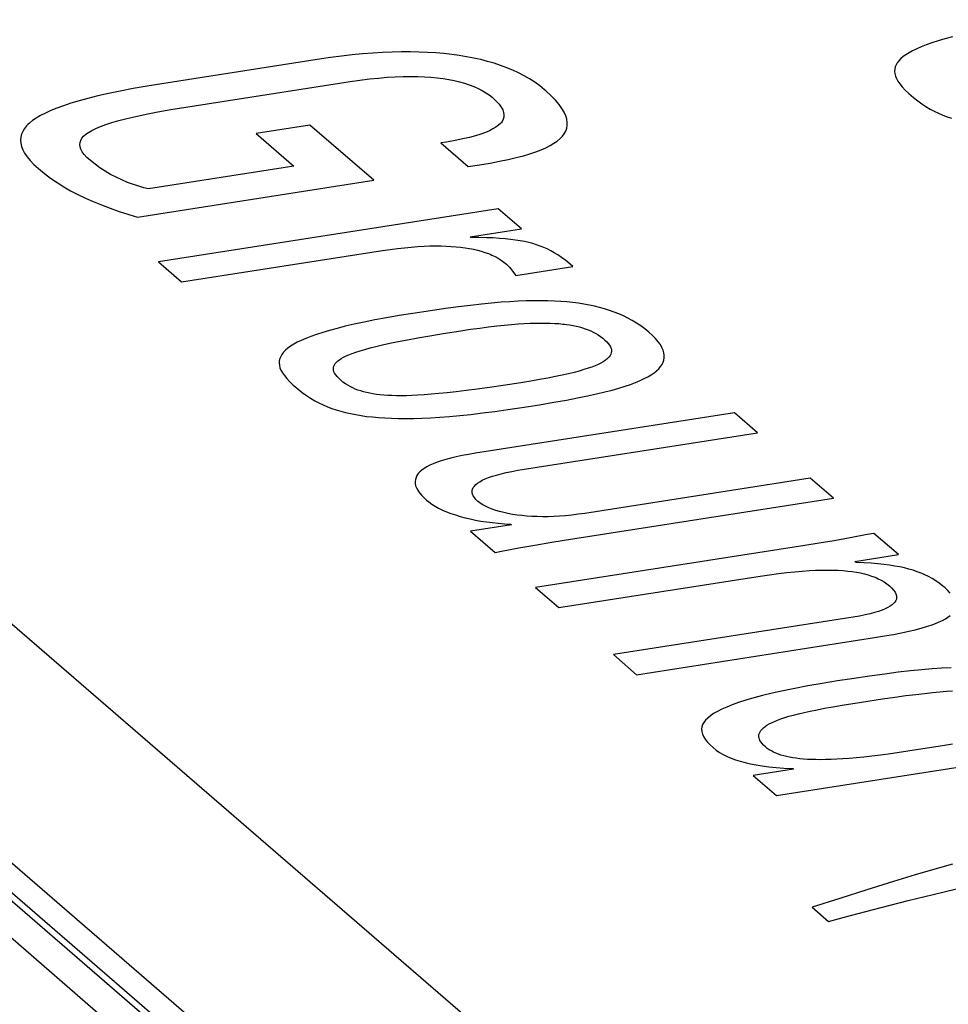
# Model space of a CAD drawing. Header units: millimetres. Extents: x -2579 to 1363, y -329 to 2298.
# Tile 238 of 256: x 1133.07 to 1135.98, y 1196.77 to 1199.86. Entities that reach past the tile are written whole.
import ezdxf

# ---------------------------------------------------------------- set-up
doc = ezdxf.new("R2010")
doc.units = ezdxf.units.MM
doc.header["$LTSCALE"] = 30.734
doc.layers.get('0').update_dxf_attribs({"linetype": 'CONTINUOUS'})

msp = doc.modelspace()

# ---------------------------------------------------------------- linework, layer by layer
at = {"color": 2}
msp.add_line((1146.4777, 1185.3765), (1119.6647, 1208.5237), dxfattribs=at)
at = {"color": 7}
for p, q in [((1146.6743, 1185.3243), (1119.8614, 1208.4715)), ((1120.1721, 1208.3234), (1146.9599, 1185.1979)), ((1120.1724, 1208.2303), (1146.7777, 1185.2622))]:
    msp.add_line(p, q, dxfattribs=at)
at = {"color": 250, "true_color": 0x1c1c1c}
for p, q in [((1147.5709, 1185.4198), (1121.2178, 1208.17)), ((1135.9967, 1199.8071), (1135.9732, 1199.8007)), ((1135.8988, 1199.7756), (1135.8845, 1199.7694)), ((1135.9147, 1199.7818), (1135.8988, 1199.7756)), ((1135.9323, 1199.7881), (1135.9147, 1199.7818)), ((1135.9517, 1199.7943), (1135.9323, 1199.7881)), ((1135.9732, 1199.8007), (1135.9517, 1199.7943)), ((1134.0432, 1199.7416), (1134.0149, 1199.7374)), ((1134.0779, 1199.7462), (1134.0432, 1199.7416)), ((1134.1117, 1199.7501), (1134.0779, 1199.7462)), ((1134.1445, 1199.7533), (1134.1117, 1199.7501)), ((1134.1763, 1199.7558), (1134.1445, 1199.7533)), ((1134.2072, 1199.7577), (1134.1763, 1199.7558)), ((1134.2372, 1199.7589), (1134.2072, 1199.7577)), ((1134.2664, 1199.7595), (1134.2372, 1199.7589)), ((1134.2946, 1199.7596), (1134.2664, 1199.7595)), ((1134.3221, 1199.759), (1134.2946, 1199.7596)), ((1134.3487, 1199.7579), (1134.3221, 1199.759)), ((1134.3746, 1199.7563), (1134.3487, 1199.7579)), ((1134.3997, 1199.7541), (1134.3746, 1199.7563)), ((1134.4242, 1199.7513), (1134.3997, 1199.7541)), ((1134.4479, 1199.7481), (1134.4242, 1199.7513)), ((1134.4711, 1199.7443), (1134.4479, 1199.7481)), ((1134.4936, 1199.7399), (1134.4711, 1199.7443)), ((1134.5046, 1199.7376), (1134.4936, 1199.7399)), ((1135.842, 1199.7445), (1135.8346, 1199.7382)), ((1135.8506, 1199.7507), (1135.842, 1199.7445)), ((1135.8605, 1199.757), (1135.8506, 1199.7507)), ((1135.8718, 1199.7632), (1135.8605, 1199.757)), ((1135.8845, 1199.7694), (1135.8718, 1199.7632)), ((1134.0149, 1199.7374), (1133.5141, 1199.6593)), ((1134.5155, 1199.7351), (1134.5046, 1199.7376)), ((1134.5368, 1199.7296), (1134.5155, 1199.7351)), ((1134.5574, 1199.7236), (1134.5368, 1199.7296)), ((1134.5775, 1199.717), (1134.5574, 1199.7236)), ((1134.597, 1199.7098), (1134.5775, 1199.717)), ((1134.6159, 1199.702), (1134.597, 1199.7098)), ((1135.817, 1199.7122), (1135.8154, 1199.7054)), ((1135.8197, 1199.7189), (1135.817, 1199.7122)), ((1135.8235, 1199.7254), (1135.8197, 1199.7189)), ((1135.8285, 1199.7318), (1135.8235, 1199.7254)), ((1135.8346, 1199.7382), (1135.8285, 1199.7318)), ((1134.1659, 1199.6744), (1134.1944, 1199.6773)), ((1134.1944, 1199.6773), (1134.2214, 1199.6796)), ((1134.2214, 1199.6796), (1134.2472, 1199.6811)), ((1134.2472, 1199.6811), (1134.2717, 1199.682)), ((1134.2717, 1199.682), (1134.2951, 1199.6823)), ((1134.2951, 1199.6823), (1134.3175, 1199.682)), ((1134.3175, 1199.682), (1134.3388, 1199.6811)), ((1134.3388, 1199.6811), (1134.3592, 1199.6797)), ((1134.3592, 1199.6797), (1134.3787, 1199.6778)), ((1134.3787, 1199.6778), (1134.3973, 1199.6754)), ((1134.6342, 1199.6935), (1134.6159, 1199.702)), ((1134.6518, 1199.6843), (1134.6342, 1199.6935)), ((1134.6688, 1199.6745), (1134.6518, 1199.6843)), ((1135.8154, 1199.7054), (1135.8149, 1199.6983)), ((1135.8149, 1199.6983), (1135.8156, 1199.6911)), ((1135.8156, 1199.6911), (1135.8175, 1199.6835)), ((1135.8175, 1199.6835), (1135.8207, 1199.6757)), ((1133.4677, 1199.6518), (1133.4238, 1199.6441)), ((1133.5141, 1199.6593), (1133.4677, 1199.6518)), ((1133.5893, 1199.5857), (1134.1049, 1199.6661)), ((1134.1049, 1199.6661), (1134.1361, 1199.6706)), ((1134.1361, 1199.6706), (1134.1659, 1199.6744)), ((1134.3973, 1199.6754), (1134.4152, 1199.6725)), ((1134.4152, 1199.6725), (1134.4323, 1199.6691)), ((1134.4323, 1199.6691), (1134.4487, 1199.6652)), ((1134.4487, 1199.6652), (1134.4644, 1199.6608)), ((1134.4644, 1199.6608), (1134.4794, 1199.6558)), ((1134.4794, 1199.6558), (1134.4936, 1199.6504)), ((1134.4936, 1199.6504), (1134.507, 1199.6445)), ((1134.6852, 1199.6639), (1134.6688, 1199.6745)), ((1134.7008, 1199.6526), (1134.6852, 1199.6639)), ((1134.7157, 1199.6405), (1134.7008, 1199.6526)), ((1135.8207, 1199.6757), (1135.8252, 1199.6674)), ((1135.8252, 1199.6674), (1135.8312, 1199.6587)), ((1135.8312, 1199.6587), (1135.8387, 1199.6495)), ((1135.8387, 1199.6495), (1135.8481, 1199.6395)), ((1133.3129, 1199.6211), (1133.282, 1199.6135)), ((1133.3466, 1199.6287), (1133.3129, 1199.6211)), ((1133.3835, 1199.6364), (1133.3466, 1199.6287)), ((1133.4238, 1199.6441), (1133.3835, 1199.6364)), ((1134.507, 1199.6445), (1134.5196, 1199.6381)), ((1134.5196, 1199.6381), (1134.5313, 1199.6312)), ((1134.5313, 1199.6312), (1134.5418, 1199.6241)), ((1134.5418, 1199.6241), (1134.551, 1199.6168)), ((1134.551, 1199.6168), (1134.5531, 1199.6151)), ((1134.7197, 1199.6369), (1134.7157, 1199.6405)), ((1134.7362, 1199.6217), (1134.7197, 1199.6369)), ((1134.75, 1199.6075), (1134.7362, 1199.6217)), ((1135.8481, 1199.6395), (1135.8594, 1199.6287)), ((1135.8594, 1199.6287), (1135.8668, 1199.6222)), ((1135.8668, 1199.6222), (1135.8744, 1199.6158)), ((1135.8744, 1199.6158), (1135.8878, 1199.6053)), ((1133.2051, 1199.5905), (1133.1841, 1199.5828)), ((1133.2283, 1199.5982), (1133.2051, 1199.5905)), ((1133.2539, 1199.6058), (1133.2283, 1199.5982)), ((1133.282, 1199.6135), (1133.2539, 1199.6058)), ((1133.5426, 1199.5781), (1133.5893, 1199.5857)), ((1134.5531, 1199.6151), (1134.5642, 1199.6048)), ((1134.5642, 1199.6048), (1134.573, 1199.5951)), ((1134.573, 1199.5951), (1134.5797, 1199.5861)), ((1134.5797, 1199.5861), (1134.5844, 1199.5776)), ((1134.7613, 1199.5941), (1134.75, 1199.6075)), ((1134.7704, 1199.5816), (1134.7613, 1199.5941)), ((1135.8878, 1199.6053), (1135.9008, 1199.5959)), ((1135.9008, 1199.5959), (1135.9137, 1199.5875)), ((1135.9137, 1199.5875), (1135.9266, 1199.5799)), ((1133.1332, 1199.5595), (1133.1198, 1199.5515)), ((1133.1483, 1199.5673), (1133.1332, 1199.5595)), ((1133.1652, 1199.5751), (1133.1483, 1199.5673)), ((1133.1841, 1199.5828), (1133.1652, 1199.5751)), ((1133.4037, 1199.5503), (1133.4323, 1199.5569)), ((1133.4323, 1199.5569), (1133.4646, 1199.5638)), ((1133.4646, 1199.5638), (1133.5012, 1199.5708)), ((1133.5012, 1199.5708), (1133.5426, 1199.5781)), ((1134.5844, 1199.5776), (1134.5872, 1199.5695)), ((1134.588, 1199.5547), (1134.586, 1199.5478)), ((1134.5872, 1199.5695), (1134.5884, 1199.5619)), ((1134.5884, 1199.5619), (1134.588, 1199.5547)), ((1134.7774, 1199.5697), (1134.7704, 1199.5816)), ((1134.7825, 1199.5586), (1134.7774, 1199.5697)), ((1134.7857, 1199.548), (1134.7825, 1199.5586)), ((1135.9266, 1199.5799), (1135.9396, 1199.573)), ((1135.9396, 1199.573), (1135.9529, 1199.5667)), ((1135.9529, 1199.5667), (1135.9663, 1199.5609)), ((1135.9663, 1199.5609), (1135.9801, 1199.5557)), ((1135.9801, 1199.5557), (1135.9942, 1199.5509)), ((1133.0895, 1199.527), (1133.0826, 1199.5185)), ((1133.0936, 1199.5312), (1133.0895, 1199.527)), ((1133.098, 1199.5353), (1133.0936, 1199.5312)), ((1133.1081, 1199.5435), (1133.098, 1199.5353)), ((1133.1198, 1199.5515), (1133.1081, 1199.5435)), ((1133.3066, 1199.5189), (1133.3209, 1199.525)), ((1133.3209, 1199.525), (1133.3376, 1199.5312)), ((1133.3376, 1199.5312), (1133.3567, 1199.5374)), ((1133.3567, 1199.5374), (1133.3787, 1199.5438)), ((1133.3787, 1199.5438), (1133.4037, 1199.5503)), ((1133.979, 1199.5293), (1133.81, 1199.5029)), ((1134.1795, 1199.3562), (1133.979, 1199.5293)), ((1134.5633, 1199.523), (1134.5539, 1199.5174)), ((1134.5712, 1199.5289), (1134.5633, 1199.523)), ((1134.5776, 1199.5349), (1134.5712, 1199.5289)), ((1134.5803, 1199.5381), (1134.5776, 1199.5349)), ((1134.5826, 1199.5413), (1134.5803, 1199.5381)), ((1134.586, 1199.5478), (1134.5826, 1199.5413)), ((1134.7855, 1199.5195), (1134.7871, 1199.5285)), ((1134.7872, 1199.538), (1134.7857, 1199.548)), ((1134.7871, 1199.5285), (1134.7872, 1199.538)), ((1133.0708, 1199.4919), (1133.07, 1199.4825)), ((1133.0732, 1199.501), (1133.0708, 1199.4919)), ((1133.0771, 1199.5099), (1133.0732, 1199.501)), ((1133.0826, 1199.5185), (1133.0771, 1199.5099)), ((1133.2632, 1199.4881), (1133.2685, 1199.4944)), ((1133.2685, 1199.4944), (1133.2754, 1199.5006)), ((1133.2754, 1199.5006), (1133.2839, 1199.5067)), ((1133.2839, 1199.5067), (1133.2943, 1199.5128)), ((1133.2943, 1199.5128), (1133.3066, 1199.5189)), ((1133.81, 1199.5029), (1133.9285, 1199.4006)), ((1134.4989, 1199.4961), (1134.48, 1199.4911)), ((1134.5155, 1199.5013), (1134.4989, 1199.4961)), ((1134.5301, 1199.5065), (1134.5155, 1199.5013)), ((1134.5428, 1199.5119), (1134.5301, 1199.5065)), ((1134.5539, 1199.5174), (1134.5428, 1199.5119)), ((1134.7645, 1199.487), (1134.7719, 1199.4946)), ((1134.7719, 1199.4946), (1134.7779, 1199.5026)), ((1134.7779, 1199.5026), (1134.7824, 1199.5109)), ((1134.7824, 1199.5109), (1134.7855, 1199.5195)), ((1133.07, 1199.4825), (1133.0707, 1199.4728)), ((1133.0707, 1199.4728), (1133.073, 1199.4628)), ((1133.073, 1199.4628), (1133.0771, 1199.4523)), ((1133.2565, 1199.4683), (1133.2572, 1199.4751)), ((1133.2574, 1199.4612), (1133.2565, 1199.4683)), ((1133.2572, 1199.4751), (1133.2594, 1199.4817)), ((1133.26, 1199.4537), (1133.2574, 1199.4612)), ((1133.2594, 1199.4817), (1133.2632, 1199.4881)), ((1134.4081, 1199.4764), (1134.3903, 1199.4735)), ((1134.3903, 1199.4735), (1134.4759, 1199.3997)), ((1134.4349, 1199.4812), (1134.4081, 1199.4764)), ((1134.4588, 1199.4861), (1134.4349, 1199.4812)), ((1134.48, 1199.4911), (1134.4588, 1199.4861)), ((1134.7202, 1199.4587), (1134.7336, 1199.4654)), ((1134.7336, 1199.4654), (1134.7454, 1199.4724)), ((1134.7454, 1199.4724), (1134.7507, 1199.4759)), ((1134.7507, 1199.4759), (1134.7557, 1199.4796)), ((1134.7557, 1199.4796), (1134.7645, 1199.487)), ((1133.0771, 1199.4523), (1133.083, 1199.4415)), ((1133.083, 1199.4415), (1133.0908, 1199.4301)), ((1133.0908, 1199.4301), (1133.1006, 1199.4183)), ((1133.2643, 1199.4457), (1133.26, 1199.4537)), ((1133.2705, 1199.4372), (1133.2643, 1199.4457)), ((1133.2789, 1199.428), (1133.2705, 1199.4372)), ((1134.6269, 1199.4275), (1134.6495, 1199.4334)), ((1134.6495, 1199.4334), (1134.67, 1199.4395)), ((1134.67, 1199.4395), (1134.6885, 1199.4458)), ((1134.6885, 1199.4458), (1134.7052, 1199.4522)), ((1134.7052, 1199.4522), (1134.7202, 1199.4587)), ((1133.1006, 1199.4183), (1133.1125, 1199.4059)), ((1133.1125, 1199.4059), (1133.1268, 1199.3928)), ((1133.2895, 1199.4182), (1133.2789, 1199.428)), ((1133.3041, 1199.4064), (1133.2895, 1199.4182)), ((1133.3196, 1199.3952), (1133.3041, 1199.4064)), ((1133.9285, 1199.4006), (1133.4721, 1199.3295)), ((1134.4759, 1199.3997), (1134.5118, 1199.405)), ((1134.5118, 1199.405), (1134.5447, 1199.4104)), ((1134.5447, 1199.4104), (1134.5747, 1199.416)), ((1134.5747, 1199.416), (1134.602, 1199.4217)), ((1134.602, 1199.4217), (1134.6269, 1199.4275)), ((1133.1268, 1199.3928), (1133.1453, 1199.3776)), ((1133.1453, 1199.3776), (1133.1646, 1199.3631)), ((1133.3358, 1199.3846), (1133.3196, 1199.3952)), ((1133.3528, 1199.3748), (1133.3358, 1199.3846)), ((1133.3704, 1199.3656), (1133.3528, 1199.3748)), ((1133.1646, 1199.3631), (1133.1848, 1199.3493)), ((1133.1848, 1199.3493), (1133.2058, 1199.3362)), ((1133.3884, 1199.3573), (1133.3704, 1199.3656)), ((1133.4065, 1199.3497), (1133.3884, 1199.3573)), ((1133.4245, 1199.3431), (1133.4065, 1199.3497)), ((1133.4419, 1199.3374), (1133.4245, 1199.3431)), ((1133.4379, 1199.2406), (1134.1795, 1199.3562)), ((1133.4572, 1199.3331), (1133.4419, 1199.3374)), ((1133.2058, 1199.3362), (1133.2276, 1199.3237)), ((1133.2276, 1199.3237), (1133.2503, 1199.3118)), ((1133.2503, 1199.3118), (1133.2741, 1199.3003)), ((1133.4721, 1199.3295), (1133.4572, 1199.3331)), ((1133.2741, 1199.3003), (1133.2988, 1199.2893)), ((1133.2988, 1199.2893), (1133.3247, 1199.2787)), ((1133.3247, 1199.2787), (1133.3518, 1199.2685)), ((1133.3518, 1199.2685), (1133.3803, 1199.2586)), ((1133.3803, 1199.2586), (1133.4103, 1199.2489)), ((1133.4103, 1199.2489), (1133.4379, 1199.2406)), ((1134.57, 1199.2667), (1133.503, 1199.1004)), ((1134.6431, 1199.2036), (1134.57, 1199.2667)), ((1134.4826, 1199.1786), (1134.6431, 1199.2036)), ((1134.4843, 1199.177), (1134.4826, 1199.1786)), ((1134.51, 1199.1768), (1134.4843, 1199.177)), ((1134.5333, 1199.1761), (1134.51, 1199.1768)), ((1134.5546, 1199.1752), (1134.5333, 1199.1761)), ((1134.5742, 1199.174), (1134.5546, 1199.1752)), ((1134.5922, 1199.1724), (1134.5742, 1199.174)), ((1134.609, 1199.1707), (1134.5922, 1199.1724)), ((1134.6246, 1199.1686), (1134.609, 1199.1707)), ((1134.6393, 1199.1663), (1134.6246, 1199.1686)), ((1134.6463, 1199.165), (1134.6393, 1199.1663)), ((1134.6531, 1199.1636), (1134.6463, 1199.165)), ((1134.6662, 1199.1607), (1134.6531, 1199.1636)), ((1134.6786, 1199.1575), (1134.6662, 1199.1607)), ((1134.6905, 1199.1539), (1134.6786, 1199.1575)), ((1134.702, 1199.1499), (1134.6905, 1199.1539)), ((1133.5761, 1199.0373), (1134.2072, 1199.1356)), ((1134.2072, 1199.1356), (1134.2311, 1199.1391)), ((1134.2311, 1199.1391), (1134.2541, 1199.1421)), ((1134.2541, 1199.1421), (1134.2762, 1199.1446)), ((1134.2762, 1199.1446), (1134.2975, 1199.1466)), ((1134.2975, 1199.1466), (1134.3178, 1199.1482)), ((1134.3178, 1199.1482), (1134.3373, 1199.1493)), ((1134.3373, 1199.1493), (1134.3559, 1199.15)), ((1134.3559, 1199.15), (1134.3738, 1199.1503)), ((1134.3738, 1199.1503), (1134.3909, 1199.1502)), ((1134.3909, 1199.1502), (1134.4072, 1199.1497)), ((1134.4072, 1199.1497), (1134.4229, 1199.1489)), ((1134.4229, 1199.1489), (1134.438, 1199.1477)), ((1134.438, 1199.1477), (1134.4524, 1199.1462)), ((1134.4524, 1199.1462), (1134.4663, 1199.1444)), ((1134.4663, 1199.1444), (1134.4797, 1199.1422)), ((1134.4797, 1199.1422), (1134.4925, 1199.1397)), ((1134.4925, 1199.1397), (1134.5049, 1199.1368)), ((1134.5049, 1199.1368), (1134.5169, 1199.1336)), ((1134.5169, 1199.1336), (1134.5284, 1199.13)), ((1134.5284, 1199.13), (1134.5395, 1199.126)), ((1134.5395, 1199.126), (1134.5448, 1199.1239)), ((1134.5448, 1199.1239), (1134.5501, 1199.1216)), ((1134.5501, 1199.1216), (1134.5604, 1199.1168)), ((1134.7132, 1199.1455), (1134.702, 1199.1499)), ((1134.7243, 1199.1406), (1134.7132, 1199.1455)), ((1134.7352, 1199.1352), (1134.7243, 1199.1406)), ((1134.7463, 1199.129), (1134.7352, 1199.1352)), ((1134.7576, 1199.122), (1134.7463, 1199.129)), ((1134.7694, 1199.1138), (1134.7576, 1199.122)), ((1133.503, 1199.1004), (1133.5761, 1199.0373)), ((1134.5604, 1199.1168), (1134.5702, 1199.1115)), ((1134.5702, 1199.1115), (1134.5795, 1199.1058)), ((1134.5795, 1199.1058), (1134.5884, 1199.0996)), ((1134.5884, 1199.0996), (1134.5968, 1199.0928)), ((1134.5968, 1199.0928), (1134.6021, 1199.0878)), ((1134.7822, 1199.1043), (1134.7694, 1199.1138)), ((1134.7965, 1199.0926), (1134.7822, 1199.1043)), ((1134.8051, 1199.0853), (1134.7965, 1199.0926)), ((1134.6021, 1199.0878), (1134.607, 1199.0822)), ((1134.607, 1199.0822), (1134.6121, 1199.0753)), ((1134.6121, 1199.0753), (1134.6153, 1199.071)), ((1134.6153, 1199.071), (1134.6254, 1199.0573)), ((1134.6254, 1199.0573), (1134.8051, 1199.0853)), ((1134.5174, 1198.9674), (1134.483, 1198.9636)), ((1134.5493, 1198.9706), (1134.5174, 1198.9674)), ((1134.5791, 1198.9731), (1134.5493, 1198.9706)), ((1134.6071, 1198.9751), (1134.5791, 1198.9731)), ((1134.6334, 1198.9766), (1134.6071, 1198.9751)), ((1134.6584, 1198.9775), (1134.6334, 1198.9766)), ((1134.6821, 1198.978), (1134.6584, 1198.9775)), ((1134.7047, 1198.9781), (1134.6821, 1198.978)), ((1134.7263, 1198.9777), (1134.7047, 1198.9781)), ((1134.747, 1198.977), (1134.7263, 1198.9777)), ((1134.7669, 1198.9759), (1134.747, 1198.977)), ((1134.786, 1198.9743), (1134.7669, 1198.9759)), ((1134.8044, 1198.9724), (1134.786, 1198.9743)), ((1134.8223, 1198.9701), (1134.8044, 1198.9724)), ((1134.8396, 1198.9675), (1134.8223, 1198.9701)), ((1134.8565, 1198.9644), (1134.8396, 1198.9675)), ((1134.302, 1198.9382), (1134.2589, 1198.9313)), ((1134.3581, 1198.9468), (1134.302, 1198.9382)), ((1134.4044, 1198.9534), (1134.3581, 1198.9468)), ((1134.4456, 1198.959), (1134.4044, 1198.9534)), ((1134.483, 1198.9636), (1134.4456, 1198.959)), ((1134.8729, 1198.9609), (1134.8565, 1198.9644)), ((1134.8889, 1198.957), (1134.8729, 1198.9609)), ((1134.9046, 1198.9527), (1134.8889, 1198.957)), ((1134.9198, 1198.9479), (1134.9046, 1198.9527)), ((1134.9348, 1198.9426), (1134.9198, 1198.9479)), ((1134.9494, 1198.9368), (1134.9348, 1198.9426)), ((1134.9638, 1198.9305), (1134.9494, 1198.9368)), ((1134.1183, 1198.9044), (1134.09, 1198.8979)), ((1134.1491, 1198.911), (1134.1183, 1198.9044)), ((1134.1827, 1198.9177), (1134.1491, 1198.911)), ((1134.2192, 1198.9244), (1134.1827, 1198.9177)), ((1134.2589, 1198.9313), (1134.2192, 1198.9244)), ((1134.6117, 1198.9035), (1134.6327, 1198.9051)), ((1134.6327, 1198.9051), (1134.6523, 1198.9064)), ((1134.6523, 1198.9064), (1134.6707, 1198.9073)), ((1134.6707, 1198.9073), (1134.6881, 1198.9078)), ((1134.6881, 1198.9078), (1134.7043, 1198.908)), ((1134.7043, 1198.908), (1134.7197, 1198.908)), ((1134.7197, 1198.908), (1134.7341, 1198.9076)), ((1134.7341, 1198.9076), (1134.7478, 1198.907)), ((1134.7478, 1198.907), (1134.7607, 1198.9061)), ((1134.7607, 1198.9061), (1134.7729, 1198.905)), ((1134.7729, 1198.905), (1134.7788, 1198.9043)), ((1134.7788, 1198.9043), (1134.7846, 1198.9036)), ((1134.9778, 1198.9236), (1134.9638, 1198.9305)), ((1134.9915, 1198.9162), (1134.9778, 1198.9236)), ((1135.005, 1198.9081), (1134.9915, 1198.9162)), ((1135.0181, 1198.8993), (1135.005, 1198.9081)), ((1134.0192, 1198.8787), (1133.9998, 1198.8724)), ((1134.0407, 1198.885), (1134.0192, 1198.8787)), ((1134.0642, 1198.8914), (1134.0407, 1198.885)), ((1134.09, 1198.8979), (1134.0642, 1198.8914)), ((1134.3553, 1198.8678), (1134.3976, 1198.8748)), ((1134.3976, 1198.8748), (1134.4526, 1198.8836)), ((1134.4526, 1198.8836), (1134.4837, 1198.8883)), ((1134.4837, 1198.8883), (1134.5128, 1198.8924)), ((1134.5128, 1198.8924), (1134.54, 1198.8959)), ((1134.54, 1198.8959), (1134.5655, 1198.8989)), ((1134.5655, 1198.8989), (1134.5894, 1198.9014)), ((1134.5894, 1198.9014), (1134.6117, 1198.9035)), ((1134.7846, 1198.9036), (1134.7956, 1198.902)), ((1134.7956, 1198.902), (1134.8061, 1198.9001)), ((1134.8061, 1198.9001), (1134.8162, 1198.898)), ((1134.8162, 1198.898), (1134.8258, 1198.8957)), ((1134.8258, 1198.8957), (1134.835, 1198.8931)), ((1134.835, 1198.8931), (1134.8438, 1198.8902)), ((1134.8438, 1198.8902), (1134.8524, 1198.887)), ((1134.8524, 1198.887), (1134.8607, 1198.8835)), ((1134.8607, 1198.8835), (1134.8687, 1198.8797)), ((1134.8687, 1198.8797), (1134.8764, 1198.8755)), ((1134.8764, 1198.8755), (1134.884, 1198.8708)), ((1135.031, 1198.8897), (1135.0181, 1198.8993)), ((1135.0435, 1198.8795), (1135.031, 1198.8897)), ((1135.055, 1198.869), (1135.0435, 1198.8795)), ((1133.9393, 1198.8475), (1133.928, 1198.8413)), ((1133.952, 1198.8537), (1133.9393, 1198.8475)), ((1133.9663, 1198.8599), (1133.952, 1198.8537)), ((1133.9822, 1198.8661), (1133.9663, 1198.8599)), ((1133.9998, 1198.8724), (1133.9822, 1198.8661)), ((1134.2069, 1198.8393), (1134.2301, 1198.8444)), ((1134.2301, 1198.8444), (1134.256, 1198.8497)), ((1134.256, 1198.8497), (1134.2852, 1198.8553)), ((1134.2852, 1198.8553), (1134.3181, 1198.8613)), ((1134.3181, 1198.8613), (1134.3553, 1198.8678)), ((1134.884, 1198.8708), (1134.8915, 1198.8657)), ((1134.8915, 1198.8657), (1134.8988, 1198.8601)), ((1134.8988, 1198.8601), (1134.9019, 1198.8574)), ((1134.9019, 1198.8574), (1134.905, 1198.8547)), ((1134.905, 1198.8547), (1134.911, 1198.8488)), ((1134.911, 1198.8488), (1134.9159, 1198.8433)), ((1134.9159, 1198.8433), (1134.9197, 1198.8381)), ((1135.0648, 1198.859), (1135.055, 1198.869)), ((1135.0729, 1198.8494), (1135.0648, 1198.859)), ((1135.0795, 1198.8402), (1135.0729, 1198.8494)), ((1133.896, 1198.8162), (1133.891, 1198.8097)), ((1133.9021, 1198.8225), (1133.896, 1198.8162)), ((1133.9095, 1198.8288), (1133.9021, 1198.8225)), ((1133.9181, 1198.8351), (1133.9095, 1198.8288)), ((1133.928, 1198.8413), (1133.9181, 1198.8351)), ((1134.1015, 1198.8086), (1134.1119, 1198.8127)), ((1134.1119, 1198.8127), (1134.1235, 1198.8168)), ((1134.1235, 1198.8168), (1134.1366, 1198.821)), ((1134.1366, 1198.821), (1134.1513, 1198.8254)), ((1134.1513, 1198.8254), (1134.1678, 1198.8298)), ((1134.1678, 1198.8298), (1134.1862, 1198.8345)), ((1134.1862, 1198.8345), (1134.2069, 1198.8393)), ((1134.9197, 1198.8381), (1134.9226, 1198.8331)), ((1134.9226, 1198.8331), (1134.9246, 1198.8283)), ((1134.9255, 1198.8149), (1134.9242, 1198.8107)), ((1134.9246, 1198.8283), (1134.9257, 1198.8237)), ((1134.926, 1198.8193), (1134.9255, 1198.8149)), ((1134.9257, 1198.8237), (1134.926, 1198.8193)), ((1135.0846, 1198.8314), (1135.0795, 1198.8402)), ((1135.0884, 1198.8229), (1135.0846, 1198.8314)), ((1135.0908, 1198.8148), (1135.0884, 1198.8229)), ((1135.092, 1198.8069), (1135.0908, 1198.8148)), ((1133.8829, 1198.7897), (1133.8824, 1198.7826)), ((1133.8824, 1198.7826), (1133.8831, 1198.7754)), ((1133.8844, 1198.7965), (1133.8829, 1198.7897)), ((1133.8872, 1198.8032), (1133.8844, 1198.7965)), ((1133.891, 1198.8097), (1133.8872, 1198.8032)), ((1134.0559, 1198.777), (1134.0585, 1198.7811)), ((1134.0585, 1198.7811), (1134.062, 1198.785)), ((1134.062, 1198.785), (1134.0663, 1198.789)), ((1134.0663, 1198.789), (1134.0714, 1198.7929)), ((1134.0714, 1198.7929), (1134.0774, 1198.7968)), ((1134.0774, 1198.7968), (1134.0844, 1198.8007)), ((1134.0844, 1198.8007), (1134.0924, 1198.8047)), ((1134.0924, 1198.8047), (1134.1015, 1198.8086)), ((1134.8923, 1198.7822), (1134.884, 1198.7782)), ((1134.8995, 1198.7862), (1134.8923, 1198.7822)), ((1134.9058, 1198.7903), (1134.8995, 1198.7862)), ((1134.9086, 1198.7923), (1134.9058, 1198.7903)), ((1134.9112, 1198.7943), (1134.9086, 1198.7923)), ((1134.9157, 1198.7983), (1134.9112, 1198.7943)), ((1134.9193, 1198.8024), (1134.9157, 1198.7983)), ((1134.9222, 1198.8065), (1134.9193, 1198.8024)), ((1134.9242, 1198.8107), (1134.9222, 1198.8065)), ((1135.0849, 1198.7779), (1135.0884, 1198.7848)), ((1135.0884, 1198.7848), (1135.0908, 1198.7919)), ((1135.0908, 1198.7919), (1135.092, 1198.7993)), ((1135.092, 1198.7993), (1135.092, 1198.8069)), ((1133.8831, 1198.7754), (1133.885, 1198.7678)), ((1133.885, 1198.7678), (1133.8882, 1198.76)), ((1133.8882, 1198.76), (1133.8927, 1198.7517)), ((1133.8927, 1198.7517), (1133.8987, 1198.743)), ((1134.0526, 1198.7644), (1134.0529, 1198.7687)), ((1134.0531, 1198.7599), (1134.0526, 1198.7644)), ((1134.0529, 1198.7687), (1134.054, 1198.7729)), ((1134.0545, 1198.7553), (1134.0531, 1198.7599)), ((1134.054, 1198.7729), (1134.0559, 1198.777)), ((1134.0567, 1198.7505), (1134.0545, 1198.7553)), ((1134.0599, 1198.7454), (1134.0567, 1198.7505)), ((1134.8087, 1198.7531), (1134.791, 1198.7487)), ((1134.8248, 1198.7574), (1134.8087, 1198.7531)), ((1134.8393, 1198.7617), (1134.8248, 1198.7574)), ((1134.8524, 1198.7659), (1134.8393, 1198.7617)), ((1134.8642, 1198.77), (1134.8524, 1198.7659)), ((1134.8747, 1198.7741), (1134.8642, 1198.77)), ((1134.884, 1198.7782), (1134.8747, 1198.7741)), ((1135.0509, 1198.7456), (1135.06, 1198.7518)), ((1135.06, 1198.7518), (1135.0679, 1198.7581)), ((1135.0679, 1198.7581), (1135.0747, 1198.7645)), ((1135.0747, 1198.7645), (1135.0804, 1198.7711)), ((1135.0804, 1198.7711), (1135.0849, 1198.7779)), ((1133.8987, 1198.743), (1133.9062, 1198.7338)), ((1133.9062, 1198.7338), (1133.9156, 1198.7239)), ((1133.9156, 1198.7239), (1133.9269, 1198.713)), ((1134.0641, 1198.7401), (1134.0599, 1198.7454)), ((1134.0694, 1198.7345), (1134.0641, 1198.7401)), ((1134.0758, 1198.7286), (1134.0694, 1198.7345)), ((1134.0829, 1198.7228), (1134.0758, 1198.7286)), ((1134.0903, 1198.7176), (1134.0829, 1198.7228)), ((1134.6415, 1198.7205), (1134.586, 1198.7121)), ((1134.6723, 1198.7255), (1134.6415, 1198.7205)), ((1134.7005, 1198.7303), (1134.6723, 1198.7255)), ((1134.7263, 1198.7351), (1134.7005, 1198.7303)), ((1134.7499, 1198.7397), (1134.7263, 1198.7351)), ((1134.7714, 1198.7443), (1134.7499, 1198.7397)), ((1134.791, 1198.7487), (1134.7714, 1198.7443)), ((1134.9861, 1198.7156), (1135.0019, 1198.7215)), ((1135.0019, 1198.7215), (1135.0162, 1198.7274)), ((1135.0162, 1198.7274), (1135.0291, 1198.7334)), ((1135.0291, 1198.7334), (1135.0407, 1198.7395)), ((1135.0407, 1198.7395), (1135.0509, 1198.7456)), ((1133.9269, 1198.713), (1133.9343, 1198.7066)), ((1133.9343, 1198.7066), (1133.9419, 1198.7001)), ((1133.9419, 1198.7001), (1133.9552, 1198.6896)), ((1133.9552, 1198.6896), (1133.9683, 1198.6802)), ((1134.0977, 1198.7128), (1134.0903, 1198.7176)), ((1134.1054, 1198.7084), (1134.0977, 1198.7128)), ((1134.1133, 1198.7045), (1134.1054, 1198.7084)), ((1134.1215, 1198.7009), (1134.1133, 1198.7045)), ((1134.1299, 1198.6977), (1134.1215, 1198.7009)), ((1134.1386, 1198.6948), (1134.1299, 1198.6977)), ((1134.1476, 1198.6921), (1134.1386, 1198.6948)), ((1134.1569, 1198.6898), (1134.1476, 1198.6921)), ((1134.1667, 1198.6877), (1134.1569, 1198.6898)), ((1134.41, 1198.689), (1134.384, 1198.6864)), ((1134.4385, 1198.6922), (1134.41, 1198.689)), ((1134.4698, 1198.6959), (1134.4385, 1198.6922)), ((1134.5044, 1198.7004), (1134.4698, 1198.6959)), ((1134.5429, 1198.7058), (1134.5044, 1198.7004)), ((1134.586, 1198.7121), (1134.5429, 1198.7058)), ((1134.8793, 1198.6857), (1134.905, 1198.6918)), ((1134.905, 1198.6918), (1134.9283, 1198.6978)), ((1134.9283, 1198.6978), (1134.9494, 1198.7037)), ((1134.9494, 1198.7037), (1134.9687, 1198.7097)), ((1134.9687, 1198.7097), (1134.9861, 1198.7156)), ((1133.9683, 1198.6802), (1133.9812, 1198.6718)), ((1133.9812, 1198.6718), (1133.9941, 1198.6642)), ((1133.9941, 1198.6642), (1134.0071, 1198.6573)), ((1134.0071, 1198.6573), (1134.0204, 1198.651)), ((1134.1769, 1198.6858), (1134.1667, 1198.6877)), ((1134.1876, 1198.6842), (1134.1769, 1198.6858)), ((1134.1989, 1198.6828), (1134.1876, 1198.6842)), ((1134.2107, 1198.6817), (1134.1989, 1198.6828)), ((1134.2233, 1198.6809), (1134.2107, 1198.6817)), ((1134.2365, 1198.6802), (1134.2233, 1198.6809)), ((1134.2507, 1198.6799), (1134.2365, 1198.6802)), ((1134.2658, 1198.6798), (1134.2507, 1198.6799)), ((1134.282, 1198.68), (1134.2658, 1198.6798)), ((1134.2993, 1198.6805), (1134.282, 1198.68)), ((1134.3181, 1198.6814), (1134.2993, 1198.6805)), ((1134.3383, 1198.6826), (1134.3181, 1198.6814)), ((1134.3602, 1198.6843), (1134.3383, 1198.6826)), ((1134.384, 1198.6864), (1134.3602, 1198.6843)), ((1134.7, 1198.6517), (1134.7451, 1198.6593)), ((1134.7451, 1198.6593), (1134.7846, 1198.6663)), ((1134.7846, 1198.6663), (1134.8196, 1198.673)), ((1134.8196, 1198.673), (1134.851, 1198.6794)), ((1134.851, 1198.6794), (1134.8793, 1198.6857)), ((1134.0204, 1198.651), (1134.0338, 1198.6453)), ((1134.0338, 1198.6453), (1134.0476, 1198.64)), ((1134.0476, 1198.64), (1134.0617, 1198.6353)), ((1134.0617, 1198.6353), (1134.0762, 1198.631)), ((1134.0762, 1198.631), (1134.0912, 1198.627)), ((1134.0912, 1198.627), (1134.1067, 1198.6235)), ((1135.3119, 1198.6262), (1134.4985, 1198.4994)), ((1134.521, 1198.6256), (1134.5596, 1198.6306)), ((1134.5596, 1198.6306), (1134.6006, 1198.6363)), ((1134.6006, 1198.6363), (1134.6441, 1198.6428)), ((1134.6441, 1198.6428), (1134.7, 1198.6517)), ((1135.385, 1198.5631), (1135.3119, 1198.6262)), ((1134.1067, 1198.6235), (1134.1228, 1198.6204)), ((1134.1228, 1198.6204), (1134.1396, 1198.6176)), ((1134.1396, 1198.6176), (1134.157, 1198.6151)), ((1134.157, 1198.6151), (1134.1752, 1198.6131)), ((1134.1752, 1198.6131), (1134.1943, 1198.6114)), ((1134.1943, 1198.6114), (1134.2144, 1198.61)), ((1134.2144, 1198.61), (1134.2354, 1198.6091)), ((1134.2354, 1198.6091), (1134.2574, 1198.6086)), ((1134.2574, 1198.6086), (1134.2807, 1198.6084)), ((1134.2807, 1198.6084), (1134.3052, 1198.6087)), ((1134.3052, 1198.6087), (1134.331, 1198.6095)), ((1134.331, 1198.6095), (1134.3583, 1198.6108)), ((1134.3583, 1198.6108), (1134.3872, 1198.6126)), ((1134.3872, 1198.6126), (1134.4178, 1198.6149)), ((1134.4178, 1198.6149), (1134.4502, 1198.6178)), ((1134.4502, 1198.6178), (1134.4846, 1198.6214)), ((1134.4846, 1198.6214), (1134.521, 1198.6256)), ((1134.6456, 1198.4479), (1135.385, 1198.5631)), ((1134.3912, 1198.4754), (1134.3782, 1198.4709)), ((1134.4055, 1198.4797), (1134.3912, 1198.4754)), ((1134.4211, 1198.484), (1134.4055, 1198.4797)), ((1134.4381, 1198.4881), (1134.4211, 1198.484)), ((1134.4567, 1198.492), (1134.4381, 1198.4881)), ((1134.4768, 1198.4958), (1134.4567, 1198.492)), ((1134.4985, 1198.4994), (1134.4768, 1198.4958)), ((1134.3245, 1198.4407), (1134.3194, 1198.4351)), ((1134.3307, 1198.4461), (1134.3245, 1198.4407)), ((1134.338, 1198.4514), (1134.3307, 1198.4461)), ((1134.3464, 1198.4565), (1134.338, 1198.4514)), ((1134.3559, 1198.4614), (1134.3464, 1198.4565)), ((1134.3664, 1198.4662), (1134.3559, 1198.4614)), ((1134.3782, 1198.4709), (1134.3664, 1198.4662)), ((1134.5957, 1198.4386), (1134.6133, 1198.4422)), ((1134.6133, 1198.4422), (1134.6324, 1198.4457)), ((1134.6324, 1198.4457), (1134.6456, 1198.4479)), ((1134.3102, 1198.4173), (1134.3093, 1198.4109)), ((1134.3093, 1198.4109), (1134.3095, 1198.4043)), ((1134.3122, 1198.4234), (1134.3102, 1198.4173)), ((1134.3152, 1198.4294), (1134.3122, 1198.4234)), ((1134.3194, 1198.4351), (1134.3152, 1198.4294)), ((1134.5056, 1198.4053), (1134.5124, 1198.4098)), ((1134.5124, 1198.4098), (1134.5204, 1198.4142)), ((1134.5204, 1198.4142), (1134.5296, 1198.4185)), ((1134.5296, 1198.4185), (1134.5401, 1198.4227)), ((1134.5401, 1198.4227), (1134.5519, 1198.4269)), ((1134.5519, 1198.4269), (1134.5651, 1198.4309)), ((1134.5651, 1198.4309), (1134.5796, 1198.4348)), ((1134.5796, 1198.4348), (1134.5957, 1198.4386)), ((1135.5498, 1198.4208), (1134.8421, 1198.3105)), ((1135.6229, 1198.3577), (1135.5498, 1198.4208)), ((1134.3095, 1198.4043), (1134.3109, 1198.3974)), ((1134.3109, 1198.3974), (1134.3136, 1198.3902)), ((1134.3136, 1198.3902), (1134.3175, 1198.3828)), ((1134.3175, 1198.3828), (1134.3227, 1198.3751)), ((1134.4884, 1198.3761), (1134.4885, 1198.3812)), ((1134.4885, 1198.3812), (1134.489, 1198.3838)), ((1134.489, 1198.3838), (1134.4897, 1198.3863)), ((1134.4897, 1198.3863), (1134.492, 1198.3912)), ((1134.492, 1198.3912), (1134.4954, 1198.396)), ((1134.4954, 1198.396), (1134.5, 1198.4007)), ((1134.5, 1198.4007), (1134.5056, 1198.4053)), ((1134.3227, 1198.3751), (1134.3294, 1198.3671)), ((1134.3294, 1198.3671), (1134.3376, 1198.3587)), ((1134.3376, 1198.3587), (1134.345, 1198.352)), ((1134.345, 1198.352), (1134.3521, 1198.3462)), ((1134.4896, 1198.3708), (1134.4884, 1198.3761)), ((1134.4919, 1198.3654), (1134.4896, 1198.3708)), ((1134.4954, 1198.3598), (1134.4919, 1198.3654)), ((1134.5003, 1198.354), (1134.4954, 1198.3598)), ((1134.5066, 1198.3481), (1134.5003, 1198.354)), ((1134.5074, 1198.3474), (1134.5066, 1198.3481)), ((1134.7778, 1198.226), (1135.6229, 1198.3577)), ((1134.3521, 1198.3462), (1134.3615, 1198.3395)), ((1134.3615, 1198.3395), (1134.3719, 1198.333)), ((1134.3719, 1198.333), (1134.3831, 1198.3269)), ((1134.3831, 1198.3269), (1134.3951, 1198.321)), ((1134.3951, 1198.321), (1134.4079, 1198.3155)), ((1134.5141, 1198.3423), (1134.5074, 1198.3474)), ((1134.5219, 1198.3374), (1134.5141, 1198.3423)), ((1134.5307, 1198.3326), (1134.5219, 1198.3374)), ((1134.5405, 1198.3281), (1134.5307, 1198.3326)), ((1134.5511, 1198.3238), (1134.5405, 1198.3281)), ((1134.5626, 1198.3199), (1134.5511, 1198.3238)), ((1134.5747, 1198.3163), (1134.5626, 1198.3199)), ((1134.4079, 1198.3155), (1134.4215, 1198.3103)), ((1134.4215, 1198.3103), (1134.4357, 1198.3054)), ((1134.4357, 1198.3054), (1134.4506, 1198.3009)), ((1134.4506, 1198.3009), (1134.4661, 1198.2967)), ((1134.4661, 1198.2967), (1134.4822, 1198.2929)), ((1134.4822, 1198.2929), (1134.4989, 1198.2895)), ((1134.4989, 1198.2895), (1134.5161, 1198.2864)), ((1134.5161, 1198.2864), (1134.5338, 1198.2837)), ((1134.5875, 1198.313), (1134.5747, 1198.3163)), ((1134.6009, 1198.31), (1134.5875, 1198.313)), ((1134.6149, 1198.3074), (1134.6009, 1198.31)), ((1134.6294, 1198.3052), (1134.6149, 1198.3074)), ((1134.6444, 1198.3034), (1134.6294, 1198.3052)), ((1134.6599, 1198.3019), (1134.6444, 1198.3034)), ((1134.6759, 1198.3008), (1134.6599, 1198.3019)), ((1134.6924, 1198.3002), (1134.6759, 1198.3008)), ((1134.7094, 1198.2999), (1134.6924, 1198.3002)), ((1134.7268, 1198.3), (1134.7094, 1198.2999)), ((1134.7447, 1198.3006), (1134.7268, 1198.3)), ((1134.7632, 1198.3016), (1134.7447, 1198.3006)), ((1134.7821, 1198.3031), (1134.7632, 1198.3016)), ((1134.8016, 1198.3051), (1134.7821, 1198.3031)), ((1134.8216, 1198.3075), (1134.8016, 1198.3051)), ((1134.8421, 1198.3105), (1134.8216, 1198.3075)), ((1134.6117, 1198.2746), (1134.4828, 1198.2545)), ((1134.5338, 1198.2837), (1134.552, 1198.2814)), ((1134.552, 1198.2814), (1134.5706, 1198.2795)), ((1134.5706, 1198.2795), (1134.5897, 1198.278)), ((1134.5897, 1198.278), (1134.6091, 1198.2769)), ((1134.6091, 1198.2769), (1134.6117, 1198.2746)), ((1134.4828, 1198.2545), (1134.5604, 1198.1876)), ((1134.7327, 1198.2187), (1134.7778, 1198.226)), ((1135.6256, 1198.2246), (1135.5782, 1198.2166)), ((1135.6758, 1198.2336), (1135.6256, 1198.2246)), ((1135.7295, 1198.2437), (1135.6758, 1198.2336)), ((1135.7503, 1198.2477), (1135.7295, 1198.2437)), ((1135.8278, 1198.1808), (1135.7503, 1198.2477)), ((1134.5807, 1198.1915), (1134.635, 1198.2017)), ((1134.635, 1198.2017), (1134.6853, 1198.2107)), ((1134.6853, 1198.2107), (1134.7327, 1198.2187)), ((1135.5329, 1198.2093), (1134.6878, 1198.0776)), ((1135.5782, 1198.2166), (1135.5329, 1198.2093)), ((1134.5604, 1198.1876), (1134.5807, 1198.1915)), ((1135.6905, 1198.1594), (1135.8278, 1198.1808)), ((1135.5468, 1198.1307), (1135.5672, 1198.1318)), ((1135.5672, 1198.1318), (1135.5865, 1198.1324)), ((1135.5865, 1198.1324), (1135.6047, 1198.1326)), ((1135.6047, 1198.1326), (1135.6219, 1198.1323)), ((1135.6219, 1198.1323), (1135.6382, 1198.1317)), ((1135.6382, 1198.1317), (1135.6537, 1198.1307)), ((1135.6941, 1198.1563), (1135.6905, 1198.1594)), ((1135.7188, 1198.1552), (1135.6941, 1198.1563)), ((1135.7413, 1198.1537), (1135.7188, 1198.1552)), ((1135.7621, 1198.1519), (1135.7413, 1198.1537)), ((1135.7812, 1198.1499), (1135.7621, 1198.1519)), ((1135.7991, 1198.1476), (1135.7812, 1198.1499)), ((1135.8157, 1198.145), (1135.7991, 1198.1476)), ((1135.8314, 1198.1421), (1135.8157, 1198.145)), ((1135.8461, 1198.1389), (1135.8314, 1198.1421)), ((1135.8602, 1198.1354), (1135.8461, 1198.1389)), ((1135.8735, 1198.1316), (1135.8602, 1198.1354)), ((1135.8862, 1198.1273), (1135.8735, 1198.1316)), ((1134.7608, 1198.0145), (1135.3926, 1198.113)), ((1135.3926, 1198.113), (1135.422, 1198.1174)), ((1135.422, 1198.1174), (1135.4506, 1198.1213)), ((1135.4506, 1198.1213), (1135.4771, 1198.1245)), ((1135.4771, 1198.1245), (1135.5018, 1198.1271)), ((1135.5018, 1198.1271), (1135.525, 1198.1292)), ((1135.525, 1198.1292), (1135.5468, 1198.1307)), ((1135.6537, 1198.1307), (1135.6683, 1198.1294)), ((1135.6683, 1198.1294), (1135.6823, 1198.1277)), ((1135.6823, 1198.1277), (1135.6956, 1198.1256)), ((1135.6956, 1198.1256), (1135.7083, 1198.1232)), ((1135.7083, 1198.1232), (1135.7204, 1198.1204)), ((1135.7204, 1198.1204), (1135.732, 1198.1172)), ((1135.732, 1198.1172), (1135.7431, 1198.1137)), ((1135.7431, 1198.1137), (1135.7537, 1198.1097)), ((1135.7537, 1198.1097), (1135.7588, 1198.1076)), ((1135.7588, 1198.1076), (1135.7638, 1198.1053)), ((1135.7638, 1198.1053), (1135.7734, 1198.1004)), ((1135.7734, 1198.1004), (1135.7825, 1198.0951)), ((1135.8985, 1198.1227), (1135.8862, 1198.1273)), ((1135.9103, 1198.1176), (1135.8985, 1198.1227)), ((1135.9219, 1198.1119), (1135.9103, 1198.1176)), ((1135.9332, 1198.1057), (1135.9219, 1198.1119)), ((1135.9444, 1198.0987), (1135.9332, 1198.1057)), ((1134.6878, 1198.0776), (1134.7608, 1198.0145)), ((1135.7825, 1198.0951), (1135.7911, 1198.0892)), ((1135.7911, 1198.0892), (1135.7992, 1198.0828)), ((1135.7992, 1198.0828), (1135.8065, 1198.076)), ((1135.8065, 1198.076), (1135.8122, 1198.0695)), ((1135.8122, 1198.0695), (1135.8165, 1198.0633)), ((1135.9556, 1198.0909), (1135.9444, 1198.0987)), ((1135.9669, 1198.0822), (1135.9556, 1198.0909)), ((1135.9729, 1198.0772), (1135.9669, 1198.0822)), ((1135.9823, 1198.0685), (1135.9729, 1198.0772)), ((1135.8165, 1198.0633), (1135.8195, 1198.0575)), ((1135.8209, 1198.0414), (1135.819, 1198.0365)), ((1135.8195, 1198.0575), (1135.8211, 1198.0519)), ((1135.8214, 1198.0439), (1135.8209, 1198.0414)), ((1135.8211, 1198.0519), (1135.8216, 1198.0465)), ((1135.8216, 1198.0465), (1135.8214, 1198.0439)), ((1135.9901, 1198.0603), (1135.9823, 1198.0685)), ((1135.7853, 1198.0104), (1135.7756, 1198.0064)), ((1135.7937, 1198.0145), (1135.7853, 1198.0104)), ((1135.801, 1198.0186), (1135.7937, 1198.0145)), ((1135.8071, 1198.0229), (1135.801, 1198.0186)), ((1135.8122, 1198.0273), (1135.8071, 1198.0229)), ((1135.8161, 1198.0318), (1135.8122, 1198.0273)), ((1135.819, 1198.0365), (1135.8161, 1198.0318)), ((1135.6715, 1197.9821), (1134.9319, 1197.8668)), ((1135.6852, 1197.9843), (1135.6715, 1197.9821)), ((1135.7048, 1197.9878), (1135.6852, 1197.9843)), ((1135.7223, 1197.9914), (1135.7048, 1197.9878)), ((1135.7381, 1197.9951), (1135.7223, 1197.9914)), ((1135.7521, 1197.9988), (1135.7381, 1197.9951)), ((1135.7646, 1198.0026), (1135.7521, 1197.9988)), ((1135.7756, 1198.0064), (1135.7646, 1198.0026)), ((1135.9653, 1197.9745), (1135.9745, 1197.9796)), ((1135.9745, 1197.9796), (1135.9825, 1197.9847)), ((1135.9825, 1197.9847), (1135.9893, 1197.9899)), ((1135.8802, 1197.9452), (1135.8985, 1197.9501)), ((1135.8985, 1197.9501), (1135.915, 1197.9549)), ((1135.915, 1197.9549), (1135.9298, 1197.9598)), ((1135.9298, 1197.9598), (1135.9431, 1197.9647)), ((1135.9431, 1197.9647), (1135.9549, 1197.9696)), ((1135.9549, 1197.9696), (1135.9653, 1197.9745)), ((1135.005, 1197.8037), (1135.7521, 1197.9202)), ((1135.7521, 1197.9202), (1135.7836, 1197.9254)), ((1135.7836, 1197.9254), (1135.8117, 1197.9305)), ((1135.8117, 1197.9305), (1135.837, 1197.9354)), ((1135.837, 1197.9354), (1135.8597, 1197.9404)), ((1135.8597, 1197.9404), (1135.8802, 1197.9452)), ((1134.9319, 1197.8668), (1135.005, 1197.8037)), ((1135.9333, 1197.8222), (1135.9004, 1197.8194)), ((1135.964, 1197.8244), (1135.9333, 1197.8222)), ((1135.9928, 1197.8259), (1135.964, 1197.8244)), ((1135.7365, 1197.7993), (1135.6805, 1197.7909)), ((1135.7841, 1197.806), (1135.7365, 1197.7993)), ((1135.8265, 1197.8114), (1135.7841, 1197.806)), ((1135.865, 1197.8158), (1135.8265, 1197.8114)), ((1135.9004, 1197.8194), (1135.865, 1197.8158)), ((1135.502, 1197.7607), (1135.4648, 1197.7531)), ((1135.5428, 1197.7684), (1135.502, 1197.7607)), ((1135.5875, 1197.7762), (1135.5428, 1197.7684)), ((1135.6363, 1197.7841), (1135.5875, 1197.7762)), ((1135.6805, 1197.7909), (1135.6363, 1197.7841)), ((1135.3727, 1197.7309), (1135.3478, 1197.7237)), ((1135.4004, 1197.7382), (1135.3727, 1197.7309)), ((1135.431, 1197.7456), (1135.4004, 1197.7382)), ((1135.4648, 1197.7531), (1135.431, 1197.7456)), ((1135.7769, 1197.7277), (1135.8163, 1197.7334)), ((1135.8163, 1197.7334), (1135.8507, 1197.7381)), ((1135.8507, 1197.7381), (1135.8814, 1197.742)), ((1135.8814, 1197.742), (1135.909, 1197.7453)), ((1135.909, 1197.7453), (1135.9341, 1197.7479)), ((1135.9341, 1197.7479), (1135.9569, 1197.7501)), ((1135.9569, 1197.7501), (1135.9779, 1197.7518)), ((1135.9779, 1197.7518), (1135.9973, 1197.7531)), ((1135.2878, 1197.7024), (1135.2722, 1197.6955)), ((1135.3055, 1197.7095), (1135.2878, 1197.7024)), ((1135.3254, 1197.7165), (1135.3055, 1197.7095)), ((1135.3478, 1197.7237), (1135.3254, 1197.7165)), ((1135.5948, 1197.6984), (1135.6208, 1197.7031)), ((1135.6208, 1197.7031), (1135.6503, 1197.708)), ((1135.6503, 1197.708), (1135.7108, 1197.7176)), ((1135.7108, 1197.7176), (1135.7769, 1197.7277)), ((1135.2283, 1197.6679), (1135.2215, 1197.661)), ((1135.2367, 1197.6748), (1135.2283, 1197.6679)), ((1135.2467, 1197.6817), (1135.2367, 1197.6748)), ((1135.2585, 1197.6886), (1135.2467, 1197.6817)), ((1135.2722, 1197.6955), (1135.2585, 1197.6886)), ((1135.4582, 1197.6652), (1135.4702, 1197.6692)), ((1135.4702, 1197.6692), (1135.4834, 1197.6732)), ((1135.4834, 1197.6732), (1135.4978, 1197.6773)), ((1135.4978, 1197.6773), (1135.5137, 1197.6814)), ((1135.5137, 1197.6814), (1135.5312, 1197.6855)), ((1135.5312, 1197.6855), (1135.5504, 1197.6897)), ((1135.5504, 1197.6897), (1135.5715, 1197.694)), ((1135.5715, 1197.694), (1135.5948, 1197.6984)), ((1135.2099, 1197.6399), (1135.209, 1197.6326)), ((1135.2123, 1197.647), (1135.2099, 1197.6399)), ((1135.2162, 1197.654), (1135.2123, 1197.647)), ((1135.2215, 1197.661), (1135.2162, 1197.654)), ((1135.3989, 1197.6331), (1135.4032, 1197.6371)), ((1135.4032, 1197.6371), (1135.4084, 1197.6412)), ((1135.4084, 1197.6412), (1135.4144, 1197.6452)), ((1135.4144, 1197.6452), (1135.4212, 1197.6492)), ((1135.4212, 1197.6492), (1135.429, 1197.6532)), ((1135.429, 1197.6532), (1135.4377, 1197.6572)), ((1135.4377, 1197.6572), (1135.4474, 1197.6612)), ((1135.4443, 1197.4245), (1136.9697, 1197.6623)), ((1135.4474, 1197.6612), (1135.4582, 1197.6652)), ((1135.209, 1197.6326), (1135.2094, 1197.6252)), ((1135.2094, 1197.6252), (1135.2114, 1197.6176)), ((1135.2114, 1197.6176), (1135.2149, 1197.6096)), ((1135.2149, 1197.6096), (1135.22, 1197.6014)), ((1135.3889, 1197.6116), (1135.3893, 1197.6161)), ((1135.3892, 1197.6071), (1135.3889, 1197.6116)), ((1135.3904, 1197.6024), (1135.3892, 1197.6071)), ((1135.3893, 1197.6161), (1135.3905, 1197.6204)), ((1135.3905, 1197.6204), (1135.3926, 1197.6247)), ((1135.3926, 1197.6247), (1135.3953, 1197.6289)), ((1135.3953, 1197.6289), (1135.3989, 1197.6331)), ((1135.22, 1197.6014), (1135.2269, 1197.5927)), ((1135.2269, 1197.5927), (1135.2357, 1197.5835)), ((1135.2357, 1197.5835), (1135.2449, 1197.5751)), ((1135.2449, 1197.5751), (1135.2549, 1197.5671)), ((1135.3924, 1197.5977), (1135.3904, 1197.6024)), ((1135.3953, 1197.5927), (1135.3924, 1197.5977)), ((1135.3991, 1197.5877), (1135.3953, 1197.5927)), ((1135.4039, 1197.5825), (1135.3991, 1197.5877)), ((1135.4096, 1197.5771), (1135.4039, 1197.5825)), ((1135.4154, 1197.5725), (1135.4096, 1197.5771)), ((1135.966, 1197.5803), (1135.8762, 1197.5664)), ((1135.9971, 1197.5854), (1135.966, 1197.5803)), ((1135.2549, 1197.5671), (1135.2656, 1197.5599)), ((1135.2656, 1197.5599), (1135.2769, 1197.5533)), ((1135.2769, 1197.5533), (1135.289, 1197.5473)), ((1135.289, 1197.5473), (1135.3019, 1197.5418)), ((1135.4215, 1197.5683), (1135.4154, 1197.5725)), ((1135.4281, 1197.5644), (1135.4215, 1197.5683)), ((1135.4351, 1197.5608), (1135.4281, 1197.5644)), ((1135.4425, 1197.5575), (1135.4351, 1197.5608)), ((1135.4503, 1197.5544), (1135.4425, 1197.5575)), ((1135.4584, 1197.5516), (1135.4503, 1197.5544)), ((1135.467, 1197.5491), (1135.4584, 1197.5516)), ((1135.4761, 1197.5469), (1135.467, 1197.5491)), ((1135.4856, 1197.5448), (1135.4761, 1197.5469)), ((1135.4956, 1197.543), (1135.4856, 1197.5448)), ((1135.7182, 1197.5454), (1135.6946, 1197.543)), ((1135.7437, 1197.5482), (1135.7182, 1197.5454)), ((1135.7715, 1197.5516), (1135.7437, 1197.5482)), ((1135.8021, 1197.5557), (1135.7715, 1197.5516)), ((1135.8364, 1197.5605), (1135.8021, 1197.5557)), ((1135.8762, 1197.5664), (1135.8364, 1197.5605)), ((1135.3019, 1197.5418), (1135.3157, 1197.5367)), ((1135.3157, 1197.5367), (1135.3303, 1197.5321)), ((1135.3303, 1197.5321), (1135.346, 1197.5279)), ((1135.346, 1197.5279), (1135.3626, 1197.5241)), ((1135.3626, 1197.5241), (1135.3805, 1197.5207)), ((1135.3805, 1197.5207), (1135.3997, 1197.5176)), ((1135.3997, 1197.5176), (1135.4205, 1197.5149)), ((1135.4205, 1197.5149), (1135.443, 1197.5126)), ((1135.5061, 1197.5414), (1135.4956, 1197.543)), ((1135.5172, 1197.5401), (1135.5061, 1197.5414)), ((1135.5289, 1197.539), (1135.5172, 1197.5401)), ((1135.5413, 1197.5381), (1135.5289, 1197.539)), ((1135.5544, 1197.5375), (1135.5413, 1197.5381)), ((1135.5683, 1197.5371), (1135.5544, 1197.5375)), ((1135.5831, 1197.537), (1135.5683, 1197.5371)), ((1135.5988, 1197.5371), (1135.5831, 1197.537)), ((1135.6155, 1197.5376), (1135.5988, 1197.5371)), ((1135.6333, 1197.5384), (1135.6155, 1197.5376)), ((1135.6524, 1197.5395), (1135.6333, 1197.5384)), ((1135.6727, 1197.5411), (1135.6524, 1197.5395)), ((1135.6946, 1197.543), (1135.6727, 1197.5411)), ((1135.498, 1197.5073), (1135.3712, 1197.4876)), ((1135.3712, 1197.4876), (1135.4443, 1197.4245)), ((1135.443, 1197.5126), (1135.4674, 1197.5106)), ((1135.4674, 1197.5106), (1135.4942, 1197.509)), ((1135.4942, 1197.509), (1135.4962, 1197.5089)), ((1135.4962, 1197.5089), (1135.498, 1197.5073)), ((1135.9973, 1197.2088), (1135.941, 1197.193)), ((1135.88, 1197.1751), (1135.8113, 1197.1542)), ((1135.941, 1197.193), (1135.88, 1197.1751)), ((1135.8113, 1197.1542), (1135.728, 1197.1281)), ((1135.728, 1197.1281), (1135.6427, 1197.1011)), ((1135.8581, 1197.0946), (1135.9364, 1197.1139)), ((1135.9364, 1197.1139), (1136.0099, 1197.1313)), ((1135.6427, 1197.1011), (1135.5562, 1197.0739)), ((1135.7728, 1197.0729), (1135.8581, 1197.0946)), ((1135.5562, 1197.0739), (1135.6079, 1197.0293)), ((1135.6765, 1197.0476), (1135.7728, 1197.0729)), ((1135.6079, 1197.0293), (1135.6765, 1197.0476))]:
    msp.add_line(p, q, dxfattribs=at)

doc.saveas('drawing.dxf')
